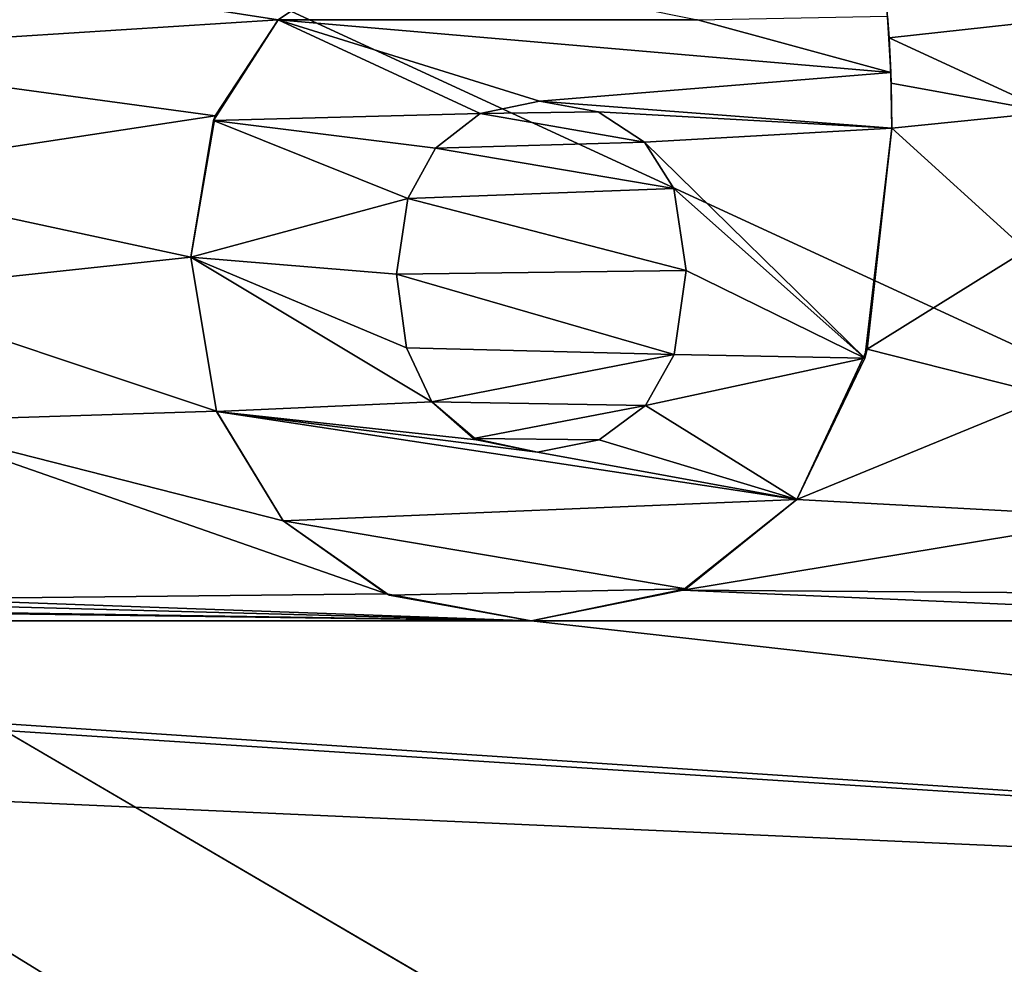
# Model space of a CAD drawing. Header units: millimetres. Extents: x -114 to 114, y -36 to 48.
# Tile 8 of 256: x -86.43 to -82.66, y 18.6 to 22.22. Entities that reach past the tile are written whole.
import ezdxf

# ---------------------------------------------------------------- set-up
doc = ezdxf.new("R2010")
doc.units = ezdxf.units.MM
doc.header["$LTSCALE"] = 65.185185
for name, color, linetype in [('2', 7, 'CONTINUOUS'), ('203', 7, 'CONTINUOUS'), ('204', 7, 'CONTINUOUS'), ('205', 7, 'CONTINUOUS'), ('206', 7, 'CONTINUOUS'), ('207', 7, 'CONTINUOUS'), ('208', 7, 'CONTINUOUS'), ('209', 7, 'CONTINUOUS'), ('215', 7, 'CONTINUOUS'), ('216', 7, 'CONTINUOUS'), ('217', 7, 'CONTINUOUS'), ('218', 7, 'CONTINUOUS'), ('219', 7, 'CONTINUOUS'), ('220', 7, 'CONTINUOUS'), ('221', 7, 'CONTINUOUS'), ('222', 7, 'CONTINUOUS'), ('2784', 7, 'CONTINUOUS'), ('2796', 7, 'CONTINUOUS'), ('7', 7, 'CONTINUOUS')]:
    doc.layers.add(name, color=color, linetype=linetype)

msp = doc.modelspace()

# ---------------------------------------------------------------- linework, layer by layer
at = {"layer": '2', "linetype": 'CONTINUOUS'}
for points in [[(113, 35, 92.5), (-113, 35, 92.5), (72.7254, 6.8475, 92.5), (113, 35, 92.5)], [(-113, 35, 92.5), (-113, -35, 92.5), (-75.6724, -7.1192, 92.5), (-113, 35, 92.5)], [(-113, 35, 92.5), (-37.2, 0, 92.5), (-36.5302, 4.2312, 92.5), (-113, 35, 92.5)], [(-37.2, 0, 92.5), (-113, 35, 92.5), (-65.3276, 7.1192, 92.5), (-37.2, 0, 92.5)], [(-19.2659, 13.0293, 92.5), (-113, 35, 92.5), (-23.5, 13.7, 92.5), (-19.2659, 13.0293, 92.5)], [(-113, 35, 92.5), (-19.2659, 13.0293, 92.5), (21.2746, 6.8475, 92.5), (-113, 35, 92.5)], [(-23.5, 13.7, 92.5), (-113, 35, 92.5), (-27.7341, 13.0293, 92.5), (-23.5, 13.7, 92.5)], [(-27.7341, 13.0293, 92.5), (-113, 35, 92.5), (-31.5536, 11.0828, 92.5), (-27.7341, 13.0293, 92.5)], [(-31.5536, 11.0828, 92.5), (-113, 35, 92.5), (-34.5846, 8.0512, 92.5), (-31.5536, 11.0828, 92.5)], [(-34.5846, 8.0512, 92.5), (-113, 35, 92.5), (-36.5302, 4.2312, 92.5), (-34.5846, 8.0512, 92.5)], [(-113, 35, 92.5), (63.3, 0, 92.5), (64.6742, 4.2309, 92.5), (-113, 35, 92.5)], [(63.3, 0, 92.5), (-113, 35, 92.5), (25.7254, 6.8475, 92.5), (63.3, 0, 92.5)], [(72.7254, 6.8475, 92.5), (-113, 35, 92.5), (68.2746, 6.8475, 92.5), (72.7254, 6.8475, 92.5)], [(68.2746, 6.8475, 92.5), (-113, 35, 92.5), (64.6742, 4.2309, 92.5), (68.2746, 6.8475, 92.5)], [(25.7254, 6.8475, 92.5), (-113, 35, 92.5), (21.2746, 6.8475, 92.5), (25.7254, 6.8475, 92.5)], [(-65.3276, 7.1192, 92.5), (-113, 35, 92.5), (-70.5, 8.7998, 92.5), (-65.3276, 7.1192, 92.5)], [(-70.5, 8.7998, 92.5), (-113, 35, 92.5), (-75.6724, 7.1192, 92.5), (-70.5, 8.7998, 92.5)], [(-75.6724, 7.1192, 92.5), (-113, 35, 92.5), (-78.8691, 2.7193, 92.5), (-75.6724, 7.1192, 92.5)], [(-78.8691, 2.7193, 92.5), (-113, 35, 92.5), (-78.8691, -2.7193, 92.5), (-78.8691, 2.7193, 92.5)], [(-78.8691, -2.7193, 92.5), (-113, 35, 92.5), (-75.6724, -7.1192, 92.5), (-78.8691, -2.7193, 92.5)]]:
    msp.add_3dface(points, dxfattribs=at)
at = {"layer": '203', "linetype": 'CONTINUOUS'}
for points in [[(-83.1112, 22.3218, 90), (-83.0976, 22.1491, 90), (-83.1033, 22.2318, 89.8), (-83.1112, 22.3218, 90)], [(-83.1033, 22.2318, 89.8), (-83.0976, 22.1491, 90), (-83.0912, 22.0161, 89.8), (-83.1033, 22.2318, 89.8)], [(-83.0976, 22.1491, 90), (-83.09, 21.9758, 90), (-83.0912, 22.0161, 89.8), (-83.0976, 22.1491, 90)], [(-83.09, 21.9758, 90), (-83.0876, 21.8031, 90), (-83.0912, 22.0161, 89.8), (-83.09, 21.9758, 90)], [(-83.0912, 22.0161, 89.8), (-83.0876, 21.8031, 90), (-83.0876, 21.8031, 89.8), (-83.0912, 22.0161, 89.8)]]:
    msp.add_3dface(points, dxfattribs=at)
at = {"layer": '204', "linetype": 'CONTINUOUS'}
for points in [[(-83.0876, 21.8031, 89.8), (-83.1811, 20.956, 90), (-83.1903, 20.9217, 89.8), (-83.0876, 21.8031, 89.8)], [(-83.0876, 21.8031, 90), (-83.1811, 20.956, 90), (-83.0876, 21.8031, 89.8), (-83.0876, 21.8031, 90)], [(-83.1811, 20.956, 90), (-83.4515, 20.3802, 90), (-83.1903, 20.9217, 89.8), (-83.1811, 20.956, 90)], [(-83.1903, 20.9217, 89.8), (-83.4515, 20.3802, 90), (-83.4515, 20.3802, 89.8), (-83.1903, 20.9217, 89.8)]]:
    msp.add_3dface(points, dxfattribs=at)
at = {"layer": '205', "linetype": 'CONTINUOUS'}
for points in [[(-83.4515, 20.3802, 90), (-83.8876, 20.0327, 90), (-83.4515, 20.3802, 89.8), (-83.4515, 20.3802, 90)], [(-83.4515, 20.3802, 89.8), (-83.8876, 20.0327, 90), (-83.8766, 20.0378, 89.8), (-83.4515, 20.3802, 89.8)], [(-83.8876, 20.0327, 90), (-84.4698, 19.9158, 90), (-83.8766, 20.0378, 89.8), (-83.8876, 20.0327, 90)], [(-83.8766, 20.0378, 89.8), (-84.4698, 19.9158, 90), (-84.4698, 19.9158, 89.8), (-83.8766, 20.0378, 89.8)]]:
    msp.add_3dface(points, dxfattribs=at)
at = {"layer": '206', "linetype": 'CONTINUOUS'}
for points in [[(-85.0239, 20.0184, 90), (-85.4202, 20.2987, 90), (-85.0136, 20.0142, 89.8), (-85.0239, 20.0184, 90)], [(-85.0136, 20.0142, 89.8), (-85.4202, 20.2987, 90), (-85.4202, 20.2987, 89.8), (-85.0136, 20.0142, 89.8)], [(-84.4698, 19.9158, 90), (-85.0239, 20.0184, 90), (-84.4698, 19.9158, 89.8), (-84.4698, 19.9158, 90)], [(-84.4698, 19.9158, 89.8), (-85.0239, 20.0184, 90), (-85.0136, 20.0142, 89.8), (-84.4698, 19.9158, 89.8)]]:
    msp.add_3dface(points, dxfattribs=at)
at = {"layer": '207', "linetype": 'CONTINUOUS'}
for points in [[(-85.6754, 20.7182, 90), (-85.7733, 21.3089, 90), (-85.6754, 20.718, 89.8), (-85.6754, 20.7182, 90)], [(-85.6754, 20.718, 89.8), (-85.7733, 21.3089, 90), (-85.7733, 21.3089, 89.8), (-85.6754, 20.718, 89.8)], [(-85.4202, 20.2987, 90), (-85.6754, 20.7182, 90), (-85.4202, 20.2987, 89.8), (-85.4202, 20.2987, 90)], [(-85.4202, 20.2987, 89.8), (-85.6754, 20.7182, 90), (-85.6754, 20.718, 89.8), (-85.4202, 20.2987, 89.8)]]:
    msp.add_3dface(points, dxfattribs=at)
at = {"layer": '208', "linetype": 'CONTINUOUS'}
for points in [[(-85.6801, 21.8502, 90), (-85.4392, 22.2186, 90), (-85.6869, 21.8325, 89.8), (-85.6801, 21.8502, 90)], [(-85.6869, 21.8325, 89.8), (-85.4392, 22.2186, 90), (-85.4392, 22.2186, 89.8), (-85.6869, 21.8325, 89.8)], [(-85.7733, 21.3089, 90), (-85.6801, 21.8502, 90), (-85.7733, 21.3089, 89.8), (-85.7733, 21.3089, 90)], [(-85.7733, 21.3089, 89.8), (-85.6801, 21.8502, 90), (-85.6869, 21.8325, 89.8), (-85.7733, 21.3089, 89.8)]]:
    msp.add_3dface(points, dxfattribs=at)
at = {"layer": '209', "linetype": 'CONTINUOUS'}
for points in [[(-85.4392, 22.2186, 90), (-85.0681, 22.4699, 90), (-85.4392, 22.2186, 89.8), (-85.4392, 22.2186, 90)], [(-85.4392, 22.2186, 89.8), (-85.0681, 22.4699, 90), (-85.0708, 22.4688, 89.8), (-85.4392, 22.2186, 89.8)]]:
    msp.add_3dface(points, dxfattribs=at)
at = {"layer": '215', "linetype": 'CONTINUOUS'}
for points in [[(-84.0353, 21.7488, 89.8), (-83.923, 21.5716, 89.8), (-84.0353, 21.7488, 90), (-84.0353, 21.7488, 89.8)], [(-84.0353, 21.7488, 90), (-83.923, 21.5716, 89.8), (-83.9232, 21.5721, 90), (-84.0353, 21.7488, 90)], [(-83.8751, 21.2573, 89.8), (-83.8751, 21.2573, 90), (-83.9232, 21.5721, 90), (-83.8751, 21.2573, 89.8)], [(-83.923, 21.5716, 89.8), (-83.8751, 21.2573, 89.8), (-83.9232, 21.5721, 90), (-83.923, 21.5716, 89.8)]]:
    msp.add_3dface(points, dxfattribs=at)
at = {"layer": '216', "linetype": 'CONTINUOUS'}
for points in [[(-84.4372, 21.9063, 89.8), (-84.2129, 21.8655, 89.8), (-84.4372, 21.9063, 90), (-84.4372, 21.9063, 89.8)], [(-84.4372, 21.9063, 90), (-84.2129, 21.8655, 89.8), (-84.213, 21.8655, 90), (-84.4372, 21.9063, 90)], [(-84.0353, 21.7488, 89.8), (-84.0353, 21.7488, 90), (-84.213, 21.8655, 90), (-84.0353, 21.7488, 89.8)], [(-84.2129, 21.8655, 89.8), (-84.0353, 21.7488, 89.8), (-84.213, 21.8655, 90), (-84.2129, 21.8655, 89.8)]]:
    msp.add_3dface(points, dxfattribs=at)
at = {"layer": '217', "linetype": 'CONTINUOUS'}
for points in [[(-84.4372, 21.9063, 89.8), (-84.4372, 21.9063, 90), (-84.665, 21.8597, 90), (-84.4372, 21.9063, 89.8)], [(-84.665, 21.8597, 89.8), (-84.4372, 21.9063, 89.8), (-84.665, 21.8597, 90), (-84.665, 21.8597, 89.8)], [(-84.8356, 21.7264, 89.8), (-84.665, 21.8597, 89.8), (-84.8356, 21.7264, 90), (-84.8356, 21.7264, 89.8)], [(-84.8356, 21.7264, 90), (-84.665, 21.8597, 89.8), (-84.665, 21.8597, 90), (-84.8356, 21.7264, 90)]]:
    msp.add_3dface(points, dxfattribs=at)
at = {"layer": '218', "linetype": 'CONTINUOUS'}
for points in [[(-84.8356, 21.7264, 89.8), (-84.8356, 21.7264, 90), (-84.9421, 21.533, 90), (-84.8356, 21.7264, 89.8)], [(-84.942, 21.533, 89.8), (-84.8356, 21.7264, 89.8), (-84.9421, 21.533, 90), (-84.942, 21.533, 89.8)], [(-84.9857, 21.2437, 89.8), (-84.942, 21.533, 89.8), (-84.9857, 21.2437, 90), (-84.9857, 21.2437, 89.8)], [(-84.9857, 21.2437, 90), (-84.942, 21.533, 89.8), (-84.9421, 21.533, 90), (-84.9857, 21.2437, 90)]]:
    msp.add_3dface(points, dxfattribs=at)
at = {"layer": '219', "linetype": 'CONTINUOUS'}
for points in [[(-84.9857, 21.2437, 89.8), (-84.9857, 21.2437, 90), (-84.9477, 20.9617, 90), (-84.9857, 21.2437, 89.8)], [(-84.9476, 20.9616, 89.8), (-84.9857, 21.2437, 89.8), (-84.9477, 20.9617, 90), (-84.9476, 20.9616, 89.8)], [(-84.85, 20.7549, 90), (-84.9476, 20.9616, 89.8), (-84.9477, 20.9617, 90), (-84.85, 20.7549, 90)], [(-84.85, 20.7549, 89.8), (-84.9476, 20.9616, 89.8), (-84.85, 20.7549, 90), (-84.85, 20.7549, 89.8)]]:
    msp.add_3dface(points, dxfattribs=at)
at = {"layer": '220', "linetype": 'CONTINUOUS'}
for points in [[(-84.85, 20.7549, 89.8), (-84.85, 20.7549, 90), (-84.691, 20.6144, 90), (-84.85, 20.7549, 89.8)], [(-84.6795, 20.6088, 89.8), (-84.85, 20.7549, 89.8), (-84.691, 20.6144, 90), (-84.6795, 20.6088, 89.8)], [(-84.4453, 20.5621, 90), (-84.6795, 20.6088, 89.8), (-84.691, 20.6144, 90), (-84.4453, 20.5621, 90)], [(-84.4453, 20.5621, 89.8), (-84.6795, 20.6088, 89.8), (-84.4453, 20.5621, 90), (-84.4453, 20.5621, 89.8)]]:
    msp.add_3dface(points, dxfattribs=at)
at = {"layer": '221', "linetype": 'CONTINUOUS'}
for points in [[(-84.0318, 20.7407, 89.8), (-84.2085, 20.609, 89.8), (-84.0318, 20.7407, 90), (-84.0318, 20.7407, 89.8)], [(-84.0318, 20.7407, 90), (-84.2085, 20.609, 89.8), (-84.2085, 20.609, 90), (-84.0318, 20.7407, 90)], [(-84.4453, 20.5621, 89.8), (-84.4453, 20.5621, 90), (-84.2085, 20.609, 90), (-84.4453, 20.5621, 89.8)], [(-84.2085, 20.609, 89.8), (-84.4453, 20.5621, 89.8), (-84.2085, 20.609, 90), (-84.2085, 20.609, 89.8)]]:
    msp.add_3dface(points, dxfattribs=at)
at = {"layer": '222', "linetype": 'CONTINUOUS'}
for points in [[(-83.8751, 21.2573, 90), (-83.9216, 20.9361, 89.8), (-83.9217, 20.9357, 90), (-83.8751, 21.2573, 90)], [(-83.8751, 21.2573, 90), (-83.8751, 21.2573, 89.8), (-83.9216, 20.9361, 89.8), (-83.8751, 21.2573, 90)], [(-83.9216, 20.9361, 89.8), (-84.0318, 20.7407, 89.8), (-83.9217, 20.9357, 90), (-83.9216, 20.9361, 89.8)], [(-84.0318, 20.7407, 89.8), (-84.0318, 20.7407, 90), (-83.9217, 20.9357, 90), (-84.0318, 20.7407, 89.8)]]:
    msp.add_3dface(points, dxfattribs=at)
at = {"layer": '2784', "linetype": 'CONTINUOUS'}
for points in [[(-84.4372, 21.9063, 90), (-84.213, 21.8655, 90), (-84.665, 21.8597, 90), (-84.4372, 21.9063, 90)], [(-84.0353, 21.7488, 90), (-84.8356, 21.7264, 90), (-84.665, 21.8597, 90), (-84.0353, 21.7488, 90)], [(-84.213, 21.8655, 90), (-84.0353, 21.7488, 90), (-84.665, 21.8597, 90), (-84.213, 21.8655, 90)], [(-84.0353, 21.7488, 90), (-83.9232, 21.5721, 90), (-84.8356, 21.7264, 90), (-84.0353, 21.7488, 90)], [(-84.8356, 21.7264, 90), (-83.9232, 21.5721, 90), (-84.9421, 21.533, 90), (-84.8356, 21.7264, 90)], [(-83.9232, 21.5721, 90), (-83.8751, 21.2573, 90), (-84.9421, 21.533, 90), (-83.9232, 21.5721, 90)], [(-83.8751, 21.2573, 90), (-84.9857, 21.2437, 90), (-84.9421, 21.533, 90), (-83.8751, 21.2573, 90)], [(-84.9857, 21.2437, 90), (-83.8751, 21.2573, 90), (-83.9217, 20.9357, 90), (-84.9857, 21.2437, 90)], [(-84.9477, 20.9617, 90), (-84.9857, 21.2437, 90), (-83.9217, 20.9357, 90), (-84.9477, 20.9617, 90)], [(-84.85, 20.7549, 90), (-84.9477, 20.9617, 90), (-83.9217, 20.9357, 90), (-84.85, 20.7549, 90)], [(-84.0318, 20.7407, 90), (-84.85, 20.7549, 90), (-83.9217, 20.9357, 90), (-84.0318, 20.7407, 90)], [(-84.691, 20.6144, 90), (-84.85, 20.7549, 90), (-84.0318, 20.7407, 90), (-84.691, 20.6144, 90)], [(-84.691, 20.6144, 90), (-84.0318, 20.7407, 90), (-84.2085, 20.609, 90), (-84.691, 20.6144, 90)], [(-84.4453, 20.5621, 90), (-84.691, 20.6144, 90), (-84.2085, 20.609, 90), (-84.4453, 20.5621, 90)]]:
    msp.add_3dface(points, dxfattribs=at)
at = {"layer": '2796', "linetype": 'CONTINUOUS'}
for points in [[(-85.4392, 22.2186, 89.8), (-85.0708, 22.4688, 89.8), (-83.8316, 22.2186, 89.8), (-85.4392, 22.2186, 89.8)], [(-83.1033, 22.2318, 89.8), (-83.0912, 22.0161, 89.8), (-83.8316, 22.2186, 89.8), (-83.1033, 22.2318, 89.8)], [(-85.6869, 21.8325, 89.8), (-85.4392, 22.2186, 89.8), (-84.665, 21.8597, 89.8), (-85.6869, 21.8325, 89.8)], [(-83.0912, 22.0161, 89.8), (-85.4392, 22.2186, 89.8), (-83.8316, 22.2186, 89.8), (-83.0912, 22.0161, 89.8)], [(-85.4392, 22.2186, 89.8), (-83.0912, 22.0161, 89.8), (-84.4372, 21.9063, 89.8), (-85.4392, 22.2186, 89.8)], [(-85.4392, 22.2186, 89.8), (-84.4372, 21.9063, 89.8), (-84.665, 21.8597, 89.8), (-85.4392, 22.2186, 89.8)], [(-83.0912, 22.0161, 89.8), (-83.0876, 21.8031, 89.8), (-84.4372, 21.9063, 89.8), (-83.0912, 22.0161, 89.8)], [(-83.0876, 21.8031, 89.8), (-84.2129, 21.8655, 89.8), (-84.4372, 21.9063, 89.8), (-83.0876, 21.8031, 89.8)], [(-85.6869, 21.8325, 89.8), (-84.665, 21.8597, 89.8), (-84.8356, 21.7264, 89.8), (-85.6869, 21.8325, 89.8)], [(-83.0876, 21.8031, 89.8), (-84.0353, 21.7488, 89.8), (-84.2129, 21.8655, 89.8), (-83.0876, 21.8031, 89.8)], [(-85.7733, 21.3089, 89.8), (-85.6869, 21.8325, 89.8), (-84.942, 21.533, 89.8), (-85.7733, 21.3089, 89.8)], [(-85.6869, 21.8325, 89.8), (-84.8356, 21.7264, 89.8), (-84.942, 21.533, 89.8), (-85.6869, 21.8325, 89.8)], [(-83.0876, 21.8031, 89.8), (-83.1903, 20.9217, 89.8), (-84.0353, 21.7488, 89.8), (-83.0876, 21.8031, 89.8)], [(-83.1903, 20.9217, 89.8), (-83.923, 21.5716, 89.8), (-84.0353, 21.7488, 89.8), (-83.1903, 20.9217, 89.8)], [(-83.1903, 20.9217, 89.8), (-83.8751, 21.2573, 89.8), (-83.923, 21.5716, 89.8), (-83.1903, 20.9217, 89.8)], [(-85.7733, 21.3089, 89.8), (-84.942, 21.533, 89.8), (-84.9857, 21.2437, 89.8), (-85.7733, 21.3089, 89.8)], [(-85.6754, 20.718, 89.8), (-85.7733, 21.3089, 89.8), (-84.85, 20.7549, 89.8), (-85.6754, 20.718, 89.8)], [(-85.7733, 21.3089, 89.8), (-84.9857, 21.2437, 89.8), (-84.9476, 20.9616, 89.8), (-85.7733, 21.3089, 89.8)], [(-85.7733, 21.3089, 89.8), (-84.9476, 20.9616, 89.8), (-84.85, 20.7549, 89.8), (-85.7733, 21.3089, 89.8)], [(-83.8751, 21.2573, 89.8), (-83.1903, 20.9217, 89.8), (-83.9216, 20.9361, 89.8), (-83.8751, 21.2573, 89.8)], [(-83.1903, 20.9217, 89.8), (-84.0318, 20.7407, 89.8), (-83.9216, 20.9361, 89.8), (-83.1903, 20.9217, 89.8)], [(-83.1903, 20.9217, 89.8), (-83.4515, 20.3802, 89.8), (-84.0318, 20.7407, 89.8), (-83.1903, 20.9217, 89.8)], [(-85.6754, 20.718, 89.8), (-84.85, 20.7549, 89.8), (-84.6795, 20.6088, 89.8), (-85.6754, 20.718, 89.8)], [(-83.4515, 20.3802, 89.8), (-84.2085, 20.609, 89.8), (-84.0318, 20.7407, 89.8), (-83.4515, 20.3802, 89.8)], [(-83.4515, 20.3802, 89.8), (-85.4202, 20.2987, 89.8), (-85.6754, 20.718, 89.8), (-83.4515, 20.3802, 89.8)], [(-83.4515, 20.3802, 89.8), (-85.6754, 20.718, 89.8), (-84.4453, 20.5621, 89.8), (-83.4515, 20.3802, 89.8)], [(-85.6754, 20.718, 89.8), (-84.6795, 20.6088, 89.8), (-84.4453, 20.5621, 89.8), (-85.6754, 20.718, 89.8)], [(-83.4515, 20.3802, 89.8), (-84.4453, 20.5621, 89.8), (-84.2085, 20.609, 89.8), (-83.4515, 20.3802, 89.8)], [(-83.4515, 20.3802, 89.8), (-83.8766, 20.0378, 89.8), (-85.4202, 20.2987, 89.8), (-83.4515, 20.3802, 89.8)], [(-83.8766, 20.0378, 89.8), (-85.0136, 20.0142, 89.8), (-85.4202, 20.2987, 89.8), (-83.8766, 20.0378, 89.8)], [(-83.8766, 20.0378, 89.8), (-84.4698, 19.9158, 89.8), (-85.0136, 20.0142, 89.8), (-83.8766, 20.0378, 89.8)]]:
    msp.add_3dface(points, dxfattribs=at)
at = {"layer": '7', "linetype": 'CONTINUOUS'}
for points in [[(-85.0681, 22.4699, 90), (-85.4392, 22.2186, 90), (-87.7555, 22.5765, 90), (-85.0681, 22.4699, 90)], [(-87.7555, 22.5765, 90), (-85.4392, 22.2186, 90), (-87.446, 22.091, 90), (-87.7555, 22.5765, 90)], [(-83.1112, 22.3218, 90), (-82.2349, 22.243, 90), (-83.0976, 22.1491, 90), (-83.1112, 22.3218, 90)], [(-82.2349, 22.243, 90), (-82.4797, 21.864, 90), (-83.0976, 22.1491, 90), (-82.2349, 22.243, 90)], [(-85.4392, 22.2186, 90), (-85.6801, 21.8502, 90), (-87.446, 22.091, 90), (-85.4392, 22.2186, 90)], [(-83.0976, 22.1491, 90), (-82.4797, 21.864, 90), (-83.09, 21.9758, 90), (-83.0976, 22.1491, 90)], [(-87.446, 22.091, 90), (-85.6801, 21.8502, 90), (-87.2099, 21.6172, 90), (-87.446, 22.091, 90)], [(-83.09, 21.9758, 90), (-82.4797, 21.864, 90), (-83.0876, 21.8031, 90), (-83.09, 21.9758, 90)], [(-82.4797, 21.864, 90), (-82.5716, 21.336, 90), (-83.0876, 21.8031, 90), (-82.4797, 21.864, 90)], [(-85.6801, 21.8502, 90), (-85.7733, 21.3089, 90), (-87.2099, 21.6172, 90), (-85.6801, 21.8502, 90)], [(-83.0876, 21.8031, 90), (-82.5716, 21.336, 90), (-83.1811, 20.956, 90), (-83.0876, 21.8031, 90)], [(-87.2099, 21.6172, 90), (-85.7733, 21.3089, 90), (-87.0402, 21.1735, 90), (-87.2099, 21.6172, 90)], [(-82.5716, 21.336, 90), (-82.4807, 20.7783, 90), (-83.1811, 20.956, 90), (-82.5716, 21.336, 90)], [(-85.7733, 21.3089, 90), (-85.6754, 20.7182, 90), (-87.0402, 21.1735, 90), (-85.7733, 21.3089, 90)], [(-87.0402, 21.1735, 90), (-85.6754, 20.7182, 90), (-86.9163, 20.6785, 90), (-87.0402, 21.1735, 90)], [(-83.1811, 20.956, 90), (-82.4807, 20.7783, 90), (-83.4515, 20.3802, 90), (-83.1811, 20.956, 90)], [(-82.4807, 20.7783, 90), (-82.1942, 20.3123, 90), (-83.4515, 20.3802, 90), (-82.4807, 20.7783, 90)], [(-85.6754, 20.7182, 90), (-85.4202, 20.2987, 90), (-86.9163, 20.6785, 90), (-85.6754, 20.7182, 90)], [(-85.4202, 20.2987, 90), (-85.0239, 20.0184, 90), (-86.9163, 20.6785, 90), (-85.4202, 20.2987, 90)], [(-86.9163, 20.6785, 90), (-85.0239, 20.0184, 90), (-86.8242, 20, 90), (-86.9163, 20.6785, 90)], [(-83.4515, 20.3802, 90), (-82.1942, 20.3123, 90), (-83.8876, 20.0327, 90), (-83.4515, 20.3802, 90)], [(-82.1942, 20.3123, 90), (-81.7599, 20.017, 90), (-83.8876, 20.0327, 90), (-82.1942, 20.3123, 90)], [(-85.0239, 20.0184, 90), (-84.4698, 19.9158, 90), (-86.8242, 20, 90), (-85.0239, 20.0184, 90)], [(-83.8876, 20.0327, 90), (-81.1813, 19.9158, 90), (-84.4698, 19.9158, 90), (-83.8876, 20.0327, 90)], [(-81.7599, 20.017, 90), (-81.1813, 19.9158, 90), (-83.8876, 20.0327, 90), (-81.7599, 20.017, 90)], [(-54, -32.5, 90), (-110.5, -32.5, 90), (-103.8615, 20, 90), (-54, -32.5, 90)], [(-76.3258, -4.2309, 90), (-54, -32.5, 90), (-103.8615, 20, 90), (-76.3258, -4.2309, 90)], [(-76.3258, 4.2309, 90), (-77.7, 0, 90), (-103.8615, 20, 90), (-76.3258, 4.2309, 90)], [(-77.7, 0, 90), (-76.3258, -4.2309, 90), (-103.8615, 20, 90), (-77.7, 0, 90)], [(-72.7254, 6.8475, 90), (-76.3258, 4.2309, 90), (-103.8615, 20, 90), (-72.7254, 6.8475, 90)], [(-68.2746, 6.8475, 90), (-72.7254, 6.8475, 90), (-103.8615, 20, 90), (-68.2746, 6.8475, 90)], [(-72.869, 18.6151, 90), (-68.2746, 6.8475, 90), (-103.8615, 20, 90), (-72.869, 18.6151, 90)], [(-92.9939, 19.9158, 90), (-72.869, 18.6151, 90), (-103.8615, 20, 90), (-92.9939, 19.9158, 90)], [(-90.8106, 20, 90), (-84.4698, 19.9158, 90), (-92.4155, 19.9158, 90), (-90.8106, 20, 90)], [(-90.0041, 20, 90), (-84.4698, 19.9158, 90), (-90.8106, 20, 90), (-90.0041, 20, 90)], [(-87.6307, 20, 90), (-84.4698, 19.9158, 90), (-90.0041, 20, 90), (-87.6307, 20, 90)], [(-86.8242, 20, 90), (-84.4698, 19.9158, 90), (-87.6307, 20, 90), (-86.8242, 20, 90)], [(-92.4155, 19.9158, 90), (-72.869, 18.6151, 90), (-92.9939, 19.9158, 90), (-92.4155, 19.9158, 90)], [(-84.4698, 19.9158, 90), (-72.869, 18.6151, 90), (-92.4155, 19.9158, 90), (-84.4698, 19.9158, 90)], [(-81.1813, 19.9158, 90), (-72.869, 18.6151, 90), (-84.4698, 19.9158, 90), (-81.1813, 19.9158, 90)]]:
    msp.add_3dface(points, dxfattribs=at)

doc.saveas('drawing.dxf')
